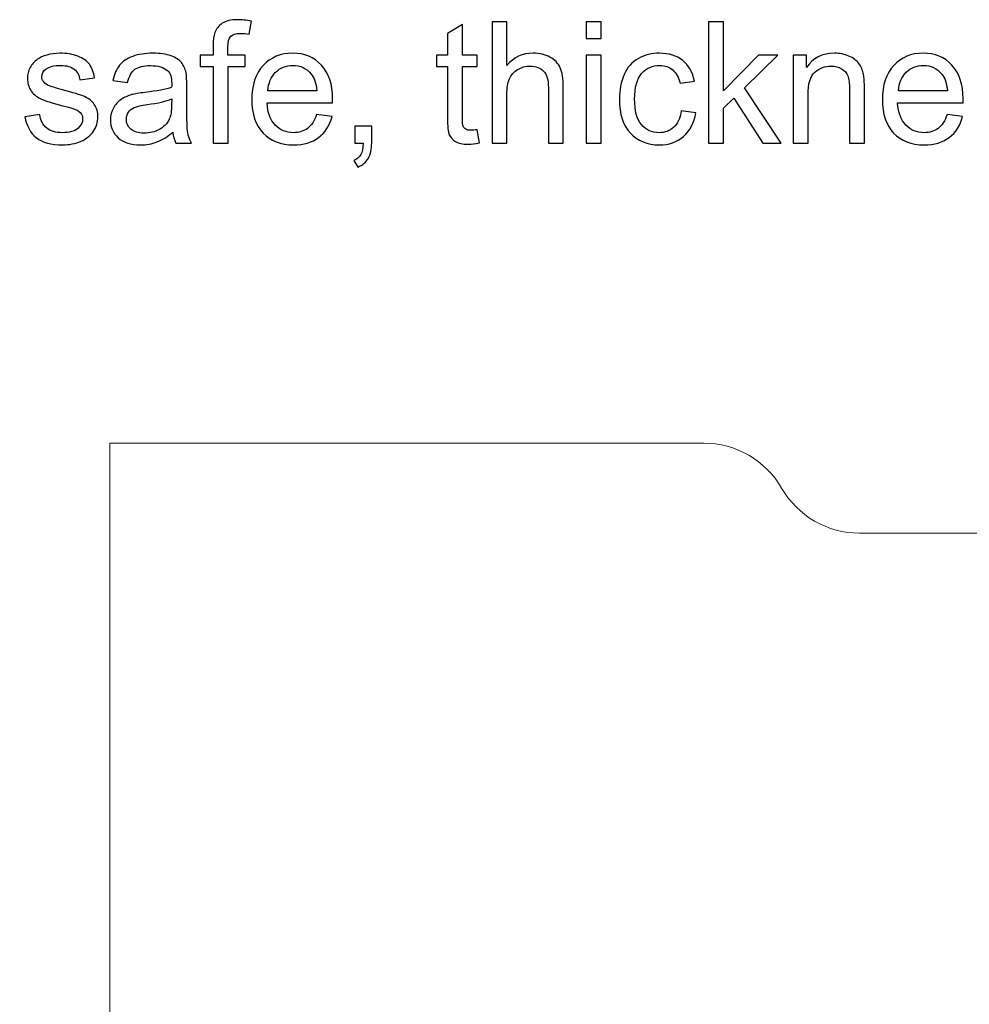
# Model space of a CAD drawing. Header units: millimetres. Extents: x -642 to 704, y -539 to 529.
# Tile 14 of 42: x -641 to -610, y 201 to 234. Entities that reach past the tile are written whole.
import ezdxf

# ---------------------------------------------------------------- set-up
doc = ezdxf.new("R2010")
doc.units = ezdxf.units.MM
doc.header["$MEASUREMENT"] = 0
doc.layers.add('Layer 1', color=7, linetype='Continuous')

msp = doc.modelspace()

# ---------------------------------------------------------------- linework, layer by layer
at = {"layer": 'Layer 1'}
for points, knots in [([(-634.8991, 230.0914), (-634.8991, 230.0914), (-634.8991, 232.637), (-634.8991, 232.637), (-634.8991, 232.637), (-634.8991, 232.637), (-635.3394, 232.637), (-635.3394, 232.637), (-635.3394, 232.637), (-635.3394, 232.637), (-635.3394, 233.0208), (-635.3394, 233.0208), (-635.3394, 233.0208), (-635.3394, 233.0208), (-634.8991, 233.0208), (-634.8991, 233.0208), (-634.8991, 233.0208), (-634.8991, 233.0208), (-634.8991, 233.3313), (-634.8991, 233.3313), (-634.8991, 233.3313), (-634.8991, 233.5279), (-634.8822, 233.6737), (-634.8474, 233.7687), (-634.8474, 233.7687), (-634.7994, 233.8967), (-634.7166, 234.0011), (-634.5962, 234.0811), (-634.5962, 234.0811), (-634.4767, 234.161), (-634.3084, 234.2005), (-634.092, 234.2005), (-634.092, 234.2005), (-633.9518, 234.2005), (-633.7975, 234.1836), (-633.6282, 234.1507), (-633.6282, 234.1507), (-633.6282, 234.1507), (-633.7025, 233.716), (-633.7025, 233.716), (-633.7025, 233.716), (-633.806, 233.7339), (-633.9029, 233.7433), (-633.9951, 233.7433), (-633.9951, 233.7433), (-634.1456, 233.7433), (-634.2519, 233.7113), (-634.3149, 233.6474), (-634.3149, 233.6474), (-634.377, 233.5834), (-634.4081, 233.4639), (-634.4081, 233.289), (-634.4081, 233.289), (-634.4081, 233.289), (-634.4081, 233.0208), (-634.4081, 233.0208), (-634.4081, 233.0208), (-634.4081, 233.0208), (-633.838, 233.0208), (-633.838, 233.0208), (-633.838, 233.0208), (-633.838, 233.0208), (-633.838, 232.637), (-633.838, 232.637), (-633.838, 232.637), (-633.838, 232.637), (-634.4024, 232.637), (-634.4024, 232.637), (-634.4024, 232.637), (-634.4024, 232.637), (-634.4024, 230.0914), (-634.4024, 230.0914), (-634.4024, 230.0914), (-634.4024, 230.0914), (-634.8991, 230.0914), (-634.8991, 230.0914)], [0, 0, 0, 0, 0.05, 0.05, 0.05, 0.05, 0.1, 0.1, 0.1, 0.1, 0.15, 0.15, 0.15, 0.15, 0.2, 0.2, 0.2, 0.2, 0.25, 0.25, 0.25, 0.25, 0.3, 0.3, 0.3, 0.3, 0.35, 0.35, 0.35, 0.35, 0.4, 0.4, 0.4, 0.4, 0.45, 0.45, 0.45, 0.45, 0.5, 0.5, 0.5, 0.5, 0.55, 0.55, 0.55, 0.55, 0.6, 0.6, 0.6, 0.6, 0.65, 0.65, 0.65, 0.65, 0.7, 0.7, 0.7, 0.7, 0.75, 0.75, 0.75, 0.75, 0.8, 0.8, 0.8, 0.8, 0.85, 0.85, 0.85, 0.85, 0.9, 0.9, 0.9, 0.9, 1, 1, 1, 1]), ([(-626.0958, 230.5345), (-626.0958, 230.5345), (-626.0281, 230.0961), (-626.0281, 230.0961), (-626.0281, 230.0961), (-626.1673, 230.0669), (-626.2924, 230.0519), (-626.4015, 230.0519), (-626.4015, 230.0519), (-626.5812, 230.0519), (-626.7204, 230.0801), (-626.8202, 230.1375), (-626.8202, 230.1375), (-626.9189, 230.1949), (-626.9885, 230.2692), (-627.029, 230.3623), (-627.029, 230.3623), (-627.0694, 230.4555), (-627.0892, 230.6511), (-627.0892, 230.9493), (-627.0892, 230.9493), (-627.0892, 230.9493), (-627.0892, 232.637), (-627.0892, 232.637), (-627.0892, 232.637), (-627.0892, 232.637), (-627.4561, 232.637), (-627.4561, 232.637), (-627.4561, 232.637), (-627.4561, 232.637), (-627.4561, 233.0208), (-627.4561, 233.0208), (-627.4561, 233.0208), (-627.4561, 233.0208), (-627.0892, 233.0208), (-627.0892, 233.0208), (-627.0892, 233.0208), (-627.0892, 233.0208), (-627.0892, 233.7452), (-627.0892, 233.7452), (-627.0892, 233.7452), (-627.0892, 233.7452), (-626.5925, 234.0434), (-626.5925, 234.0434), (-626.5925, 234.0434), (-626.5925, 234.0434), (-626.5925, 233.0208), (-626.5925, 233.0208), (-626.5925, 233.0208), (-626.5925, 233.0208), (-626.0958, 233.0208), (-626.0958, 233.0208), (-626.0958, 233.0208), (-626.0958, 233.0208), (-626.0958, 232.637), (-626.0958, 232.637), (-626.0958, 232.637), (-626.0958, 232.637), (-626.5925, 232.637), (-626.5925, 232.637), (-626.5925, 232.637), (-626.5925, 232.637), (-626.5925, 230.9211), (-626.5925, 230.9211), (-626.5925, 230.9211), (-626.5925, 230.7791), (-626.584, 230.6878), (-626.5662, 230.6474), (-626.5662, 230.6474), (-626.5492, 230.6069), (-626.521, 230.5749), (-626.4815, 230.5505), (-626.4815, 230.5505), (-626.442, 230.527), (-626.3855, 230.5147), (-626.3122, 230.5147), (-626.3122, 230.5147), (-626.2576, 230.5147), (-626.1852, 230.5213), (-626.0958, 230.5345)], [0, 0, 0, 0, 0.047619, 0.047619, 0.047619, 0.047619, 0.0952381, 0.0952381, 0.0952381, 0.0952381, 0.1428571, 0.1428571, 0.1428571, 0.1428571, 0.1904762, 0.1904762, 0.1904762, 0.1904762, 0.2380952, 0.2380952, 0.2380952, 0.2380952, 0.2857143, 0.2857143, 0.2857143, 0.2857143, 0.3333333, 0.3333333, 0.3333333, 0.3333333, 0.3809524, 0.3809524, 0.3809524, 0.3809524, 0.4285714, 0.4285714, 0.4285714, 0.4285714, 0.4761905, 0.4761905, 0.4761905, 0.4761905, 0.5238095, 0.5238095, 0.5238095, 0.5238095, 0.5714286, 0.5714286, 0.5714286, 0.5714286, 0.6190476, 0.6190476, 0.6190476, 0.6190476, 0.6666667, 0.6666667, 0.6666667, 0.6666667, 0.7142857, 0.7142857, 0.7142857, 0.7142857, 0.7619048, 0.7619048, 0.7619048, 0.7619048, 0.8095238, 0.8095238, 0.8095238, 0.8095238, 0.8571429, 0.8571429, 0.8571429, 0.8571429, 0.9047619, 0.9047619, 0.9047619, 0.9047619, 1, 1, 1, 1]), ([(-625.6057, 230.0914), (-625.6057, 230.0914), (-625.6057, 234.1328), (-625.6057, 234.1328), (-625.6057, 234.1328), (-625.6057, 234.1328), (-625.109, 234.1328), (-625.109, 234.1328), (-625.109, 234.1328), (-625.109, 234.1328), (-625.109, 232.6784), (-625.109, 232.6784), (-625.109, 232.6784), (-624.8785, 232.9484), (-624.5878, 233.0829), (-624.236, 233.0829), (-624.236, 233.0829), (-624.0205, 233.0829), (-623.8333, 233.0406), (-623.6734, 232.955), (-623.6734, 232.955), (-623.5144, 232.8694), (-623.4006, 232.7518), (-623.3319, 232.6013), (-623.3319, 232.6013), (-623.2632, 232.4508), (-623.2294, 232.2316), (-623.2294, 231.9456), (-623.2294, 231.9456), (-623.2294, 231.9456), (-623.2294, 230.0914), (-623.2294, 230.0914), (-623.2294, 230.0914), (-623.2294, 230.0914), (-623.7261, 230.0914), (-623.7261, 230.0914), (-623.7261, 230.0914), (-623.7261, 230.0914), (-623.7261, 231.9437), (-623.7261, 231.9437), (-623.7261, 231.9437), (-623.7261, 232.1911), (-623.7797, 232.3717), (-623.886, 232.4846), (-623.886, 232.4846), (-623.9933, 232.5975), (-624.1438, 232.654), (-624.3394, 232.654), (-624.3394, 232.654), (-624.4853, 232.654), (-624.6226, 232.6163), (-624.7515, 232.5401), (-624.7515, 232.5401), (-624.8804, 232.4639), (-624.9716, 232.3604), (-625.0271, 232.2297), (-625.0271, 232.2297), (-625.0817, 232.0999), (-625.109, 231.9202), (-625.109, 231.6906), (-625.109, 231.6906), (-625.109, 231.6906), (-625.109, 230.0914), (-625.109, 230.0914), (-625.109, 230.0914), (-625.109, 230.0914), (-625.6057, 230.0914), (-625.6057, 230.0914)], [0, 0, 0, 0, 0.0555556, 0.0555556, 0.0555556, 0.0555556, 0.1111111, 0.1111111, 0.1111111, 0.1111111, 0.1666667, 0.1666667, 0.1666667, 0.1666667, 0.2222222, 0.2222222, 0.2222222, 0.2222222, 0.2777778, 0.2777778, 0.2777778, 0.2777778, 0.3333333, 0.3333333, 0.3333333, 0.3333333, 0.3888889, 0.3888889, 0.3888889, 0.3888889, 0.4444444, 0.4444444, 0.4444444, 0.4444444, 0.5, 0.5, 0.5, 0.5, 0.5555556, 0.5555556, 0.5555556, 0.5555556, 0.6111111, 0.6111111, 0.6111111, 0.6111111, 0.6666667, 0.6666667, 0.6666667, 0.6666667, 0.7222222, 0.7222222, 0.7222222, 0.7222222, 0.7777778, 0.7777778, 0.7777778, 0.7777778, 0.8333333, 0.8333333, 0.8333333, 0.8333333, 0.8888889, 0.8888889, 0.8888889, 0.8888889, 1, 1, 1, 1]), ([(-622.4665, 233.5684), (-622.4665, 233.5684), (-622.4665, 234.1328), (-622.4665, 234.1328), (-622.4665, 234.1328), (-622.4665, 234.1328), (-621.9698, 234.1328), (-621.9698, 234.1328), (-621.9698, 234.1328), (-621.9698, 234.1328), (-621.9698, 233.5684), (-621.9698, 233.5684), (-621.9698, 233.5684), (-621.9698, 233.5684), (-622.4665, 233.5684), (-622.4665, 233.5684)], [0, 0, 0, 0, 0.2, 0.2, 0.2, 0.2, 0.4, 0.4, 0.4, 0.4, 0.6, 0.6, 0.6, 0.6, 1, 1, 1, 1]), ([(-618.3884, 230.0914), (-618.3884, 230.0914), (-618.3884, 234.1328), (-618.3884, 234.1328), (-618.3884, 234.1328), (-618.3884, 234.1328), (-617.8917, 234.1328), (-617.8917, 234.1328), (-617.8917, 234.1328), (-617.8917, 234.1328), (-617.8917, 231.8308), (-617.8917, 231.8308), (-617.8917, 231.8308), (-617.8917, 231.8308), (-616.7176, 233.0208), (-616.7176, 233.0208), (-616.7176, 233.0208), (-616.7176, 233.0208), (-616.0761, 233.0208), (-616.0761, 233.0208), (-616.0761, 233.0208), (-616.0761, 233.0208), (-617.1937, 231.9324), (-617.1937, 231.9324), (-617.1937, 231.9324), (-617.1937, 231.9324), (-615.9632, 230.0914), (-615.9632, 230.0914), (-615.9632, 230.0914), (-615.9632, 230.0914), (-616.5747, 230.0914), (-616.5747, 230.0914), (-616.5747, 230.0914), (-616.5747, 230.0914), (-617.5474, 231.5881), (-617.5474, 231.5881), (-617.5474, 231.5881), (-617.5474, 231.5881), (-617.8917, 231.2532), (-617.8917, 231.2532), (-617.8917, 231.2532), (-617.8917, 231.2532), (-617.8917, 230.0914), (-617.8917, 230.0914), (-617.8917, 230.0914), (-617.8917, 230.0914), (-618.3884, 230.0914), (-618.3884, 230.0914)], [0, 0, 0, 0, 0.0769231, 0.0769231, 0.0769231, 0.0769231, 0.1538462, 0.1538462, 0.1538462, 0.1538462, 0.2307692, 0.2307692, 0.2307692, 0.2307692, 0.3076923, 0.3076923, 0.3076923, 0.3076923, 0.3846154, 0.3846154, 0.3846154, 0.3846154, 0.4615385, 0.4615385, 0.4615385, 0.4615385, 0.5384615, 0.5384615, 0.5384615, 0.5384615, 0.6153846, 0.6153846, 0.6153846, 0.6153846, 0.6923077, 0.6923077, 0.6923077, 0.6923077, 0.7692308, 0.7692308, 0.7692308, 0.7692308, 0.8461538, 0.8461538, 0.8461538, 0.8461538, 1, 1, 1, 1]), ([(-641.1766, 230.9663), (-641.1766, 230.9663), (-640.6856, 231.0453), (-640.6856, 231.0453), (-640.6856, 231.0453), (-640.6583, 230.8487), (-640.5811, 230.6982), (-640.4551, 230.5928), (-640.4551, 230.5928), (-640.329, 230.4884), (-640.1522, 230.4357), (-639.9264, 230.4357), (-639.9264, 230.4357), (-639.6978, 230.4357), (-639.5285, 230.4818), (-639.4175, 230.5749), (-639.4175, 230.5749), (-639.3074, 230.6671), (-639.2519, 230.7763), (-639.2519, 230.9014), (-639.2519, 230.9014), (-639.2519, 231.0133), (-639.3017, 231.1017), (-639.4005, 231.1657), (-639.4005, 231.1657), (-639.4701, 231.2099), (-639.6395, 231.2654), (-639.9085, 231.3341), (-639.9085, 231.3341), (-640.2716, 231.4254), (-640.5228, 231.5044), (-640.6639, 231.5712), (-640.6639, 231.5712), (-640.8041, 231.6389), (-640.9104, 231.7311), (-640.9828, 231.8496), (-640.9828, 231.8496), (-641.0553, 231.9672), (-641.092, 232.098), (-641.092, 232.241), (-641.092, 232.241), (-641.092, 232.3717), (-641.0619, 232.4922), (-641.0026, 232.6032), (-641.0026, 232.6032), (-640.9424, 232.7142), (-640.8615, 232.8064), (-640.7589, 232.8797), (-640.7589, 232.8797), (-640.6818, 232.9362), (-640.5764, 232.9842), (-640.4438, 233.0237), (-640.4438, 233.0237), (-640.3102, 233.0632), (-640.1682, 233.0829), (-640.0158, 233.0829), (-640.0158, 233.0829), (-639.7862, 233.0829), (-639.5849, 233.05), (-639.4118, 232.9832), (-639.4118, 232.9832), (-639.2378, 232.9174), (-639.1098, 232.8271), (-639.027, 232.7142), (-639.027, 232.7142), (-638.9452, 232.6003), (-638.8878, 232.4489), (-638.8568, 232.2588), (-638.8568, 232.2588), (-638.8568, 232.2588), (-639.3422, 232.1911), (-639.3422, 232.1911), (-639.3422, 232.1911), (-639.3638, 232.3435), (-639.4278, 232.463), (-639.5332, 232.5486), (-639.5332, 232.5486), (-639.6385, 232.6342), (-639.7872, 232.6765), (-639.98, 232.6765), (-639.98, 232.6765), (-640.2067, 232.6765), (-640.3695, 232.6389), (-640.4664, 232.5636), (-640.4664, 232.5636), (-640.5633, 232.4884), (-640.6122, 232.4), (-640.6122, 232.2993), (-640.6122, 232.2993), (-640.6122, 232.2353), (-640.5924, 232.177), (-640.552, 232.1253), (-640.552, 232.1253), (-640.5115, 232.0726), (-640.4485, 232.0284), (-640.3619, 231.9936), (-640.3619, 231.9936), (-640.3121, 231.9747), (-640.1672, 231.9324), (-639.9245, 231.8666), (-639.9245, 231.8666), (-639.5746, 231.7734), (-639.33, 231.6963), (-639.1907, 231.637), (-639.1907, 231.637), (-639.0515, 231.5778), (-638.9424, 231.4903), (-638.8634, 231.3774), (-638.8634, 231.3774), (-638.7834, 231.2636), (-638.7439, 231.1224), (-638.7439, 230.9531), (-638.7439, 230.9531), (-638.7439, 230.7885), (-638.7919, 230.6333), (-638.8888, 230.4874), (-638.8888, 230.4874), (-638.9857, 230.3416), (-639.1249, 230.2287), (-639.3064, 230.1488), (-639.3064, 230.1488), (-639.4889, 230.0688), (-639.695, 230.0293), (-639.9245, 230.0293), (-639.9245, 230.0293), (-640.3046, 230.0293), (-640.5953, 230.1083), (-640.7947, 230.2654), (-640.7947, 230.2654), (-640.9941, 230.4235), (-641.1211, 230.6568), (-641.1766, 230.9663)], [0, 0, 0, 0, 0.0294118, 0.0294118, 0.0294118, 0.0294118, 0.0588235, 0.0588235, 0.0588235, 0.0588235, 0.0882353, 0.0882353, 0.0882353, 0.0882353, 0.1176471, 0.1176471, 0.1176471, 0.1176471, 0.1470588, 0.1470588, 0.1470588, 0.1470588, 0.1764706, 0.1764706, 0.1764706, 0.1764706, 0.2058824, 0.2058824, 0.2058824, 0.2058824, 0.2352941, 0.2352941, 0.2352941, 0.2352941, 0.2647059, 0.2647059, 0.2647059, 0.2647059, 0.2941176, 0.2941176, 0.2941176, 0.2941176, 0.3235294, 0.3235294, 0.3235294, 0.3235294, 0.3529412, 0.3529412, 0.3529412, 0.3529412, 0.3823529, 0.3823529, 0.3823529, 0.3823529, 0.4117647, 0.4117647, 0.4117647, 0.4117647, 0.4411765, 0.4411765, 0.4411765, 0.4411765, 0.4705882, 0.4705882, 0.4705882, 0.4705882, 0.5, 0.5, 0.5, 0.5, 0.5294118, 0.5294118, 0.5294118, 0.5294118, 0.5588235, 0.5588235, 0.5588235, 0.5588235, 0.5882353, 0.5882353, 0.5882353, 0.5882353, 0.6176471, 0.6176471, 0.6176471, 0.6176471, 0.6470588, 0.6470588, 0.6470588, 0.6470588, 0.6764706, 0.6764706, 0.6764706, 0.6764706, 0.7058824, 0.7058824, 0.7058824, 0.7058824, 0.7352941, 0.7352941, 0.7352941, 0.7352941, 0.7647059, 0.7647059, 0.7647059, 0.7647059, 0.7941176, 0.7941176, 0.7941176, 0.7941176, 0.8235294, 0.8235294, 0.8235294, 0.8235294, 0.8529412, 0.8529412, 0.8529412, 0.8529412, 0.8823529, 0.8823529, 0.8823529, 0.8823529, 0.9117647, 0.9117647, 0.9117647, 0.9117647, 0.9411765, 0.9411765, 0.9411765, 0.9411765, 1, 1, 1, 1]), ([(-636.2434, 230.4583), (-636.4278, 230.3012), (-636.6056, 230.1911), (-636.7759, 230.1262), (-636.7759, 230.1262), (-636.9461, 230.0613), (-637.1286, 230.0293), (-637.3243, 230.0293), (-637.3243, 230.0293), (-637.6461, 230.0293), (-637.8935, 230.1074), (-638.0666, 230.2645), (-638.0666, 230.2645), (-638.2397, 230.4207), (-638.3262, 230.621), (-638.3262, 230.8647), (-638.3262, 230.8647), (-638.3262, 231.0077), (-638.2933, 231.1384), (-638.2284, 231.257), (-638.2284, 231.257), (-638.1625, 231.3755), (-638.0769, 231.4696), (-637.9715, 231.5411), (-637.9715, 231.5411), (-637.8652, 231.6126), (-637.7467, 231.6671), (-637.6141, 231.7038), (-637.6141, 231.7038), (-637.5162, 231.7292), (-637.3685, 231.7537), (-637.1719, 231.7781), (-637.1719, 231.7781), (-636.7712, 231.8252), (-636.4748, 231.8826), (-636.2858, 231.9484), (-636.2858, 231.9484), (-636.2839, 232.0161), (-636.2829, 232.0594), (-636.2829, 232.0773), (-636.2829, 232.0773), (-636.2829, 232.2786), (-636.33, 232.4207), (-636.424, 232.5034), (-636.424, 232.5034), (-636.551, 232.6154), (-636.7401, 232.6709), (-636.9904, 232.6709), (-636.9904, 232.6709), (-637.2246, 232.6709), (-637.3977, 232.6295), (-637.5087, 232.5477), (-637.5087, 232.5477), (-637.6207, 232.4658), (-637.7025, 232.3209), (-637.7561, 232.1121), (-637.7561, 232.1121), (-637.7561, 232.1121), (-638.2415, 232.1798), (-638.2415, 232.1798), (-638.2415, 232.1798), (-638.1973, 232.3877), (-638.1249, 232.5561), (-638.0233, 232.6841), (-638.0233, 232.6841), (-637.9217, 232.812), (-637.7749, 232.9098), (-637.583, 232.9795), (-637.583, 232.9795), (-637.3921, 233.0481), (-637.1691, 233.0829), (-636.917, 233.0829), (-636.917, 233.0829), (-636.6667, 233.0829), (-636.4626, 233.0538), (-636.3055, 232.9945), (-636.3055, 232.9945), (-636.1493, 232.9352), (-636.0336, 232.8619), (-635.9603, 232.7725), (-635.9603, 232.7725), (-635.8869, 232.6831), (-635.8351, 232.5702), (-635.805, 232.4338), (-635.805, 232.4338), (-635.789, 232.3492), (-635.7806, 232.1968), (-635.7806, 231.9776), (-635.7806, 231.9776), (-635.7806, 231.9776), (-635.7806, 231.3191), (-635.7806, 231.3191), (-635.7806, 231.3191), (-635.7806, 230.859), (-635.7702, 230.5684), (-635.7495, 230.4451), (-635.7495, 230.4451), (-635.7298, 230.3219), (-635.6884, 230.2043), (-635.6282, 230.0914), (-635.6282, 230.0914), (-635.6282, 230.0914), (-636.1475, 230.0914), (-636.1475, 230.0914), (-636.1475, 230.0914), (-636.1973, 230.1958), (-636.2293, 230.3181), (-636.2434, 230.4583)], [0, 0, 0, 0, 0.0357143, 0.0357143, 0.0357143, 0.0357143, 0.0714286, 0.0714286, 0.0714286, 0.0714286, 0.1071429, 0.1071429, 0.1071429, 0.1071429, 0.1428571, 0.1428571, 0.1428571, 0.1428571, 0.1785714, 0.1785714, 0.1785714, 0.1785714, 0.2142857, 0.2142857, 0.2142857, 0.2142857, 0.25, 0.25, 0.25, 0.25, 0.2857143, 0.2857143, 0.2857143, 0.2857143, 0.3214286, 0.3214286, 0.3214286, 0.3214286, 0.3571429, 0.3571429, 0.3571429, 0.3571429, 0.3928571, 0.3928571, 0.3928571, 0.3928571, 0.4285714, 0.4285714, 0.4285714, 0.4285714, 0.4642857, 0.4642857, 0.4642857, 0.4642857, 0.5, 0.5, 0.5, 0.5, 0.5357143, 0.5357143, 0.5357143, 0.5357143, 0.5714286, 0.5714286, 0.5714286, 0.5714286, 0.6071429, 0.6071429, 0.6071429, 0.6071429, 0.6428571, 0.6428571, 0.6428571, 0.6428571, 0.6785714, 0.6785714, 0.6785714, 0.6785714, 0.7142857, 0.7142857, 0.7142857, 0.7142857, 0.75, 0.75, 0.75, 0.75, 0.7857143, 0.7857143, 0.7857143, 0.7857143, 0.8214286, 0.8214286, 0.8214286, 0.8214286, 0.8571429, 0.8571429, 0.8571429, 0.8571429, 0.8928571, 0.8928571, 0.8928571, 0.8928571, 0.9285714, 0.9285714, 0.9285714, 0.9285714, 1, 1, 1, 1]), ([(-631.4514, 231.0397), (-631.4514, 231.0397), (-630.9377, 230.9719), (-630.9377, 230.9719), (-630.9377, 230.9719), (-631.0177, 230.6737), (-631.1673, 230.4414), (-631.3855, 230.2767), (-631.3855, 230.2767), (-631.6038, 230.1121), (-631.8822, 230.0293), (-632.2218, 230.0293), (-632.2218, 230.0293), (-632.6489, 230.0293), (-632.9876, 230.161), (-633.2378, 230.4244), (-633.2378, 230.4244), (-633.488, 230.6869), (-633.6132, 231.0566), (-633.6132, 231.5317), (-633.6132, 231.5317), (-633.6132, 232.0227), (-633.4871, 232.4047), (-633.234, 232.6756), (-633.234, 232.6756), (-632.981, 232.9475), (-632.6527, 233.0829), (-632.2491, 233.0829), (-632.2491, 233.0829), (-631.8587, 233.0829), (-631.5398, 232.9503), (-631.2924, 232.6841), (-631.2924, 232.6841), (-631.045, 232.4178), (-630.9208, 232.0434), (-630.9208, 231.5608), (-630.9208, 231.5608), (-630.9208, 231.5317), (-630.9217, 231.4874), (-630.9236, 231.4291), (-630.9236, 231.4291), (-630.9236, 231.4291), (-633.1052, 231.4291), (-633.1052, 231.4291), (-633.1052, 231.4291), (-633.0863, 231.1083), (-632.996, 230.8619), (-632.8323, 230.6916), (-632.8323, 230.6916), (-632.6696, 230.5213), (-632.4655, 230.4357), (-632.2218, 230.4357), (-632.2218, 230.4357), (-632.0403, 230.4357), (-631.885, 230.4837), (-631.7571, 230.5796), (-631.7571, 230.5796), (-631.6282, 230.6756), (-631.5266, 230.8289), (-631.4514, 231.0397)], [0, 0, 0, 0, 0.0625, 0.0625, 0.0625, 0.0625, 0.125, 0.125, 0.125, 0.125, 0.1875, 0.1875, 0.1875, 0.1875, 0.25, 0.25, 0.25, 0.25, 0.3125, 0.3125, 0.3125, 0.3125, 0.375, 0.375, 0.375, 0.375, 0.4375, 0.4375, 0.4375, 0.4375, 0.5, 0.5, 0.5, 0.5, 0.5625, 0.5625, 0.5625, 0.5625, 0.625, 0.625, 0.625, 0.625, 0.6875, 0.6875, 0.6875, 0.6875, 0.75, 0.75, 0.75, 0.75, 0.8125, 0.8125, 0.8125, 0.8125, 0.875, 0.875, 0.875, 0.875, 1, 1, 1, 1]), ([(-622.4665, 230.0914), (-622.4665, 230.0914), (-622.4665, 233.0208), (-622.4665, 233.0208), (-622.4665, 233.0208), (-622.4665, 233.0208), (-621.9698, 233.0208), (-621.9698, 233.0208), (-621.9698, 233.0208), (-621.9698, 233.0208), (-621.9698, 230.0914), (-621.9698, 230.0914), (-621.9698, 230.0914), (-621.9698, 230.0914), (-622.4665, 230.0914), (-622.4665, 230.0914)], [0, 0, 0, 0, 0.2, 0.2, 0.2, 0.2, 0.4, 0.4, 0.4, 0.4, 0.6, 0.6, 0.6, 0.6, 1, 1, 1, 1]), ([(-619.299, 231.1638), (-619.299, 231.1638), (-618.8136, 231.0961), (-618.8136, 231.0961), (-618.8136, 231.0961), (-618.8672, 230.7621), (-619.0027, 230.5016), (-619.2219, 230.3125), (-619.2219, 230.3125), (-619.4411, 230.1234), (-619.7111, 230.0293), (-620.03, 230.0293), (-620.03, 230.0293), (-620.4298, 230.0293), (-620.7515, 230.1601), (-620.9942, 230.4216), (-620.9942, 230.4216), (-621.2379, 230.6831), (-621.3592, 231.0575), (-621.3592, 231.5448), (-621.3592, 231.5448), (-621.3592, 231.8609), (-621.3065, 232.1366), (-621.2021, 232.3736), (-621.2021, 232.3736), (-621.0977, 232.6097), (-620.9387, 232.7875), (-620.7242, 232.9051), (-620.7242, 232.9051), (-620.5107, 233.0237), (-620.2783, 233.0829), (-620.0262, 233.0829), (-620.0262, 233.0829), (-619.7092, 233.0829), (-619.4486, 233.003), (-619.2473, 232.8421), (-619.2473, 232.8421), (-619.045, 232.6812), (-618.9152, 232.4526), (-618.8588, 232.1573), (-618.8588, 232.1573), (-618.8588, 232.1573), (-619.3385, 232.0839), (-619.3385, 232.0839), (-619.3385, 232.0839), (-619.3846, 232.2805), (-619.4655, 232.4282), (-619.5831, 232.5279), (-619.5831, 232.5279), (-619.6998, 232.6267), (-619.8409, 232.6765), (-620.0064, 232.6765), (-620.0064, 232.6765), (-620.2567, 232.6765), (-620.4599, 232.5872), (-620.617, 232.4084), (-620.617, 232.4084), (-620.7731, 232.2287), (-620.8512, 231.9465), (-620.8512, 231.5589), (-620.8512, 231.5589), (-620.8512, 231.1657), (-620.776, 230.8807), (-620.6255, 230.7029), (-620.6255, 230.7029), (-620.474, 230.5251), (-620.2774, 230.4357), (-620.0356, 230.4357), (-620.0356, 230.4357), (-619.8399, 230.4357), (-619.6772, 230.495), (-619.5474, 230.6144), (-619.5474, 230.6144), (-619.4166, 230.733), (-619.3338, 230.9164), (-619.299, 231.1638)], [0, 0, 0, 0, 0.05, 0.05, 0.05, 0.05, 0.1, 0.1, 0.1, 0.1, 0.15, 0.15, 0.15, 0.15, 0.2, 0.2, 0.2, 0.2, 0.25, 0.25, 0.25, 0.25, 0.3, 0.3, 0.3, 0.3, 0.35, 0.35, 0.35, 0.35, 0.4, 0.4, 0.4, 0.4, 0.45, 0.45, 0.45, 0.45, 0.5, 0.5, 0.5, 0.5, 0.55, 0.55, 0.55, 0.55, 0.6, 0.6, 0.6, 0.6, 0.65, 0.65, 0.65, 0.65, 0.7, 0.7, 0.7, 0.7, 0.75, 0.75, 0.75, 0.75, 0.8, 0.8, 0.8, 0.8, 0.85, 0.85, 0.85, 0.85, 0.9, 0.9, 0.9, 0.9, 1, 1, 1, 1]), ([(-615.5681, 230.0914), (-615.5681, 230.0914), (-615.5681, 233.0208), (-615.5681, 233.0208), (-615.5681, 233.0208), (-615.5681, 233.0208), (-615.1222, 233.0208), (-615.1222, 233.0208), (-615.1222, 233.0208), (-615.1222, 233.0208), (-615.1222, 232.605), (-615.1222, 232.605), (-615.1222, 232.605), (-614.9077, 232.9239), (-614.5972, 233.0829), (-614.1918, 233.0829), (-614.1918, 233.0829), (-614.0149, 233.0829), (-613.8531, 233.0509), (-613.7054, 232.9879), (-613.7054, 232.9879), (-613.5577, 232.9249), (-613.4467, 232.8412), (-613.3733, 232.7386), (-613.3733, 232.7386), (-613.3, 232.6361), (-613.2482, 232.5138), (-613.2191, 232.3727), (-613.2191, 232.3727), (-613.2012, 232.2805), (-613.1918, 232.1196), (-613.1918, 231.8901), (-613.1918, 231.8901), (-613.1918, 231.8901), (-613.1918, 230.0914), (-613.1918, 230.0914), (-613.1918, 230.0914), (-613.1918, 230.0914), (-613.6885, 230.0914), (-613.6885, 230.0914), (-613.6885, 230.0914), (-613.6885, 230.0914), (-613.6885, 231.8713), (-613.6885, 231.8713), (-613.6885, 231.8713), (-613.6885, 232.0735), (-613.7073, 232.225), (-613.7459, 232.3247), (-613.7459, 232.3247), (-613.7844, 232.4244), (-613.8531, 232.5044), (-613.9509, 232.5646), (-613.9509, 232.5646), (-614.0488, 232.6239), (-614.1645, 232.654), (-614.2962, 232.654), (-614.2962, 232.654), (-614.5069, 232.654), (-614.6885, 232.5872), (-614.8418, 232.4526), (-614.8418, 232.4526), (-614.9952, 232.3191), (-615.0714, 232.0641), (-615.0714, 231.6897), (-615.0714, 231.6897), (-615.0714, 231.6897), (-615.0714, 230.0914), (-615.0714, 230.0914), (-615.0714, 230.0914), (-615.0714, 230.0914), (-615.5681, 230.0914), (-615.5681, 230.0914)], [0, 0, 0, 0, 0.0526316, 0.0526316, 0.0526316, 0.0526316, 0.1052632, 0.1052632, 0.1052632, 0.1052632, 0.1578947, 0.1578947, 0.1578947, 0.1578947, 0.2105263, 0.2105263, 0.2105263, 0.2105263, 0.2631579, 0.2631579, 0.2631579, 0.2631579, 0.3157895, 0.3157895, 0.3157895, 0.3157895, 0.3684211, 0.3684211, 0.3684211, 0.3684211, 0.4210526, 0.4210526, 0.4210526, 0.4210526, 0.4736842, 0.4736842, 0.4736842, 0.4736842, 0.5263158, 0.5263158, 0.5263158, 0.5263158, 0.5789474, 0.5789474, 0.5789474, 0.5789474, 0.6315789, 0.6315789, 0.6315789, 0.6315789, 0.6842105, 0.6842105, 0.6842105, 0.6842105, 0.7368421, 0.7368421, 0.7368421, 0.7368421, 0.7894737, 0.7894737, 0.7894737, 0.7894737, 0.8421053, 0.8421053, 0.8421053, 0.8421053, 0.8947368, 0.8947368, 0.8947368, 0.8947368, 1, 1, 1, 1]), ([(-610.4308, 231.0397), (-610.4308, 231.0397), (-609.9171, 230.9719), (-609.9171, 230.9719), (-609.9171, 230.9719), (-609.9971, 230.6737), (-610.1467, 230.4414), (-610.3649, 230.2767), (-610.3649, 230.2767), (-610.5832, 230.1121), (-610.8616, 230.0293), (-611.2012, 230.0293), (-611.2012, 230.0293), (-611.6283, 230.0293), (-611.967, 230.161), (-612.2172, 230.4244), (-612.2172, 230.4244), (-612.4674, 230.6869), (-612.5926, 231.0566), (-612.5926, 231.5317), (-612.5926, 231.5317), (-612.5926, 232.0227), (-612.4665, 232.4047), (-612.2134, 232.6756), (-612.2134, 232.6756), (-611.9604, 232.9475), (-611.6321, 233.0829), (-611.2285, 233.0829), (-611.2285, 233.0829), (-610.8381, 233.0829), (-610.5192, 232.9503), (-610.2718, 232.6841), (-610.2718, 232.6841), (-610.0244, 232.4178), (-609.9002, 232.0434), (-609.9002, 231.5608), (-609.9002, 231.5608), (-609.9002, 231.5317), (-609.9011, 231.4874), (-609.903, 231.4291), (-609.903, 231.4291), (-609.903, 231.4291), (-612.0846, 231.4291), (-612.0846, 231.4291), (-612.0846, 231.4291), (-612.0657, 231.1083), (-611.9754, 230.8619), (-611.8117, 230.6916), (-611.8117, 230.6916), (-611.649, 230.5213), (-611.4449, 230.4357), (-611.2012, 230.4357), (-611.2012, 230.4357), (-611.0197, 230.4357), (-610.8644, 230.4837), (-610.7365, 230.5796), (-610.7365, 230.5796), (-610.6076, 230.6756), (-610.506, 230.8289), (-610.4308, 231.0397)], [0, 0, 0, 0, 0.0625, 0.0625, 0.0625, 0.0625, 0.125, 0.125, 0.125, 0.125, 0.1875, 0.1875, 0.1875, 0.1875, 0.25, 0.25, 0.25, 0.25, 0.3125, 0.3125, 0.3125, 0.3125, 0.375, 0.375, 0.375, 0.375, 0.4375, 0.4375, 0.4375, 0.4375, 0.5, 0.5, 0.5, 0.5, 0.5625, 0.5625, 0.5625, 0.5625, 0.625, 0.625, 0.625, 0.625, 0.6875, 0.6875, 0.6875, 0.6875, 0.75, 0.75, 0.75, 0.75, 0.8125, 0.8125, 0.8125, 0.8125, 0.875, 0.875, 0.875, 0.875, 1, 1, 1, 1]), ([(-633.0769, 231.8355), (-633.0769, 231.8355), (-631.4457, 231.8355), (-631.4457, 231.8355), (-631.4457, 231.8355), (-631.4673, 232.082), (-631.5304, 232.2664), (-631.6329, 232.3896), (-631.6329, 232.3896), (-631.79, 232.5806), (-631.9951, 232.6765), (-632.2463, 232.6765), (-632.2463, 232.6765), (-632.4739, 232.6765), (-632.6649, 232.6003), (-632.8201, 232.4479), (-632.8201, 232.4479), (-632.9744, 232.2955), (-633.06, 232.0914), (-633.0769, 231.8355)], [0, 0, 0, 0, 0.1666667, 0.1666667, 0.1666667, 0.1666667, 0.3333333, 0.3333333, 0.3333333, 0.3333333, 0.5, 0.5, 0.5, 0.5, 0.6666667, 0.6666667, 0.6666667, 0.6666667, 1, 1, 1, 1]), ([(-612.0563, 231.8355), (-612.0563, 231.8355), (-610.4251, 231.8355), (-610.4251, 231.8355), (-610.4251, 231.8355), (-610.4467, 232.082), (-610.5098, 232.2664), (-610.6123, 232.3896), (-610.6123, 232.3896), (-610.7694, 232.5806), (-610.9745, 232.6765), (-611.2257, 232.6765), (-611.2257, 232.6765), (-611.4533, 232.6765), (-611.6443, 232.6003), (-611.7995, 232.4479), (-611.7995, 232.4479), (-611.9538, 232.2955), (-612.0394, 232.0914), (-612.0563, 231.8355)], [0, 0, 0, 0, 0.1666667, 0.1666667, 0.1666667, 0.1666667, 0.3333333, 0.3333333, 0.3333333, 0.3333333, 0.5, 0.5, 0.5, 0.5, 0.6666667, 0.6666667, 0.6666667, 0.6666667, 1, 1, 1, 1]), ([(-636.2829, 231.5589), (-636.4635, 231.4856), (-636.7345, 231.4235), (-637.0957, 231.3727), (-637.0957, 231.3727), (-637.3008, 231.3435), (-637.4457, 231.3106), (-637.5303, 231.2739), (-637.5303, 231.2739), (-637.615, 231.2372), (-637.6799, 231.1836), (-637.726, 231.114), (-637.726, 231.114), (-637.7721, 231.0434), (-637.7956, 230.9653), (-637.7956, 230.8788), (-637.7956, 230.8788), (-637.7956, 230.748), (-637.7458, 230.638), (-637.6451, 230.5505), (-637.6451, 230.5505), (-637.5445, 230.463), (-637.3977, 230.4188), (-637.2048, 230.4188), (-637.2048, 230.4188), (-637.0139, 230.4188), (-636.8436, 230.4602), (-636.694, 230.5439), (-636.694, 230.5439), (-636.5454, 230.6267), (-636.4353, 230.7405), (-636.3657, 230.8844), (-636.3657, 230.8844), (-636.3121, 230.9964), (-636.2858, 231.161), (-636.2858, 231.3783), (-636.2858, 231.3783), (-636.2858, 231.3783), (-636.2829, 231.5589), (-636.2829, 231.5589)], [0, 0, 0, 0, 0.0909091, 0.0909091, 0.0909091, 0.0909091, 0.1818182, 0.1818182, 0.1818182, 0.1818182, 0.2727273, 0.2727273, 0.2727273, 0.2727273, 0.3636364, 0.3636364, 0.3636364, 0.3636364, 0.4545455, 0.4545455, 0.4545455, 0.4545455, 0.5454545, 0.5454545, 0.5454545, 0.5454545, 0.6363636, 0.6363636, 0.6363636, 0.6363636, 0.7272727, 0.7272727, 0.7272727, 0.7272727, 0.8181818, 0.8181818, 0.8181818, 0.8181818, 1, 1, 1, 1]), ([(-630.1804, 230.0914), (-630.1804, 230.0914), (-630.1804, 230.6558), (-630.1804, 230.6558), (-630.1804, 230.6558), (-630.1804, 230.6558), (-629.616, 230.6558), (-629.616, 230.6558), (-629.616, 230.6558), (-629.616, 230.6558), (-629.616, 230.0914), (-629.616, 230.0914), (-629.616, 230.0914), (-629.616, 229.8835), (-629.6527, 229.7151), (-629.727, 229.5872), (-629.727, 229.5872), (-629.8004, 229.4592), (-629.918, 229.3595), (-630.0788, 229.2899), (-630.0788, 229.2899), (-630.0788, 229.2899), (-630.2143, 229.5044), (-630.2143, 229.5044), (-630.2143, 229.5044), (-630.109, 229.5505), (-630.0318, 229.6182), (-629.9829, 229.7066), (-629.9829, 229.7066), (-629.933, 229.796), (-629.9048, 229.9239), (-629.8992, 230.0914), (-629.8992, 230.0914), (-629.8992, 230.0914), (-630.1804, 230.0914), (-630.1804, 230.0914)], [0, 0, 0, 0, 0.1, 0.1, 0.1, 0.1, 0.2, 0.2, 0.2, 0.2, 0.3, 0.3, 0.3, 0.3, 0.4, 0.4, 0.4, 0.4, 0.5, 0.5, 0.5, 0.5, 0.6, 0.6, 0.6, 0.6, 0.7, 0.7, 0.7, 0.7, 0.8, 0.8, 0.8, 0.8, 1, 1, 1, 1])]:
    msp.add_open_spline(points, degree=3, knots=knots, dxfattribs=at)
at = {"layer": 'Layer 1', "color": 1, "lineweight": 9}
msp.add_open_spline([(-540.3535, 218.5913), (-539.818, 219.5193), (-538.8269, 220.0911), (-537.7554, 220.0913), (-537.7554, 220.0913), (-537.7554, 220.0913), (-517.9516, 220.0913), (-517.9516, 220.0913), (-517.9516, 220.0913), (-517.9516, 220.0913), (-517.9516, 200.3413), (-517.9516, 200.3413), (-517.9516, 200.3413), (-517.9516, 200.3413), (-514.9516, 200.3413), (-514.9516, 200.3413), (-514.9516, 200.3413), (-514.9516, 200.3413), (-514.9516, 176.8413), (-514.9516, 176.8413), (-514.9516, 176.8413), (-514.9516, 176.8413), (-517.9516, 176.8413), (-517.9516, 176.8413), (-517.9516, 176.8413), (-517.9516, 176.8413), (-517.9516, 141.3413), (-517.9516, 141.3413), (-517.9516, 141.3413), (-517.9516, 141.3413), (-514.9516, 141.3413), (-514.9516, 141.3413), (-514.9516, 141.3413), (-514.9516, 141.3413), (-514.9516, 117.8413), (-514.9516, 117.8413), (-514.9516, 117.8413), (-514.9516, 117.8413), (-517.9516, 117.8413), (-517.9516, 117.8413), (-517.9516, 117.8413), (-517.9516, 117.8413), (-517.9516, 98.0913), (-517.9516, 98.0913), (-517.9516, 98.0913), (-517.9516, 98.0913), (-529.2016, 98.0913), (-529.2016, 98.0913), (-529.2016, 98.0913), (-530.8584, 98.0908), (-532.2011, 99.4346), (-532.2016, 101.0913), (-532.2016, 101.0913), (-532.2016, 101.0913), (-532.2016, 106.0913), (-532.2016, 106.0913), (-532.2016, 106.0913), (-532.2016, 106.0913), (-560.7016, 106.0913), (-560.7016, 106.0913), (-560.7016, 106.0913), (-560.7016, 106.0913), (-560.7016, 103.0913), (-560.7016, 103.0913), (-560.7016, 103.0913), (-560.7016, 103.0913), (-595.6016, 103.0913), (-595.6016, 103.0913), (-595.6016, 103.0913), (-595.6016, 103.0913), (-595.6016, 106.0913), (-595.6016, 106.0913), (-595.6016, 106.0913), (-595.6016, 106.0913), (-624.1016, 106.0913), (-624.1016, 106.0913), (-624.1016, 106.0913), (-624.1016, 106.0913), (-624.1016, 101.0913), (-624.1016, 101.0913), (-624.1016, 101.0913), (-624.1011, 99.4345), (-625.4449, 98.0918), (-627.1016, 98.0913), (-627.1016, 98.0913), (-627.1016, 98.0913), (-638.3516, 98.0913), (-638.3516, 98.0913), (-638.3516, 98.0913), (-638.3516, 98.0913), (-638.3516, 117.8413), (-638.3516, 117.8413), (-638.3516, 117.8413), (-638.3516, 117.8413), (-641.3516, 117.8413), (-641.3516, 117.8413), (-641.3516, 117.8413), (-641.3516, 117.8413), (-641.3516, 141.3413), (-641.3516, 141.3413), (-641.3516, 141.3413), (-641.3516, 141.3413), (-638.3516, 141.3413), (-638.3516, 141.3413), (-638.3516, 141.3413), (-638.3516, 141.3413), (-638.3516, 176.8413), (-638.3516, 176.8413), (-638.3516, 176.8413), (-638.3516, 176.8413), (-641.3516, 176.8413), (-641.3516, 176.8413), (-641.3516, 176.8413), (-641.3516, 176.8413), (-641.3516, 200.3413), (-641.3516, 200.3413), (-641.3516, 200.3413), (-641.3516, 200.3413), (-638.3516, 200.3413), (-638.3516, 200.3413), (-638.3516, 200.3413), (-638.3516, 200.3413), (-638.3516, 220.0913), (-638.3516, 220.0913), (-638.3516, 220.0913), (-638.3516, 220.0913), (-618.5478, 220.0913), (-618.5478, 220.0913), (-618.5478, 220.0913), (-617.4763, 220.0915), (-616.4856, 219.5191), (-615.9497, 218.5913), (-615.9497, 218.5913), (-615.4134, 217.6629), (-614.4238, 217.0911), (-613.3516, 217.0913), (-613.3516, 217.0913), (-613.3516, 217.0913), (-542.9516, 217.0913), (-542.9516, 217.0913), (-542.9516, 217.0913), (-541.8794, 217.0915), (-540.8894, 217.6626), (-540.3535, 218.5913)], degree=3, knots=[0, 0, 0, 0, 0.027027, 0.027027, 0.027027, 0.027027, 0.0540541, 0.0540541, 0.0540541, 0.0540541, 0.0810811, 0.0810811, 0.0810811, 0.0810811, 0.1081081, 0.1081081, 0.1081081, 0.1081081, 0.1351351, 0.1351351, 0.1351351, 0.1351351, 0.1621622, 0.1621622, 0.1621622, 0.1621622, 0.1891892, 0.1891892, 0.1891892, 0.1891892, 0.2162162, 0.2162162, 0.2162162, 0.2162162, 0.2432432, 0.2432432, 0.2432432, 0.2432432, 0.2702703, 0.2702703, 0.2702703, 0.2702703, 0.2972973, 0.2972973, 0.2972973, 0.2972973, 0.3243243, 0.3243243, 0.3243243, 0.3243243, 0.3513514, 0.3513514, 0.3513514, 0.3513514, 0.3783784, 0.3783784, 0.3783784, 0.3783784, 0.4054054, 0.4054054, 0.4054054, 0.4054054, 0.4324324, 0.4324324, 0.4324324, 0.4324324, 0.4594595, 0.4594595, 0.4594595, 0.4594595, 0.4864865, 0.4864865, 0.4864865, 0.4864865, 0.5135135, 0.5135135, 0.5135135, 0.5135135, 0.5405405, 0.5405405, 0.5405405, 0.5405405, 0.5675676, 0.5675676, 0.5675676, 0.5675676, 0.5945946, 0.5945946, 0.5945946, 0.5945946, 0.6216216, 0.6216216, 0.6216216, 0.6216216, 0.6486486, 0.6486486, 0.6486486, 0.6486486, 0.6756757, 0.6756757, 0.6756757, 0.6756757, 0.7027027, 0.7027027, 0.7027027, 0.7027027, 0.7297297, 0.7297297, 0.7297297, 0.7297297, 0.7567568, 0.7567568, 0.7567568, 0.7567568, 0.7837838, 0.7837838, 0.7837838, 0.7837838, 0.8108108, 0.8108108, 0.8108108, 0.8108108, 0.8378378, 0.8378378, 0.8378378, 0.8378378, 0.8648649, 0.8648649, 0.8648649, 0.8648649, 0.8918919, 0.8918919, 0.8918919, 0.8918919, 0.9189189, 0.9189189, 0.9189189, 0.9189189, 0.9459459, 0.9459459, 0.9459459, 0.9459459, 1, 1, 1, 1], dxfattribs=at)

doc.saveas('drawing.dxf')
